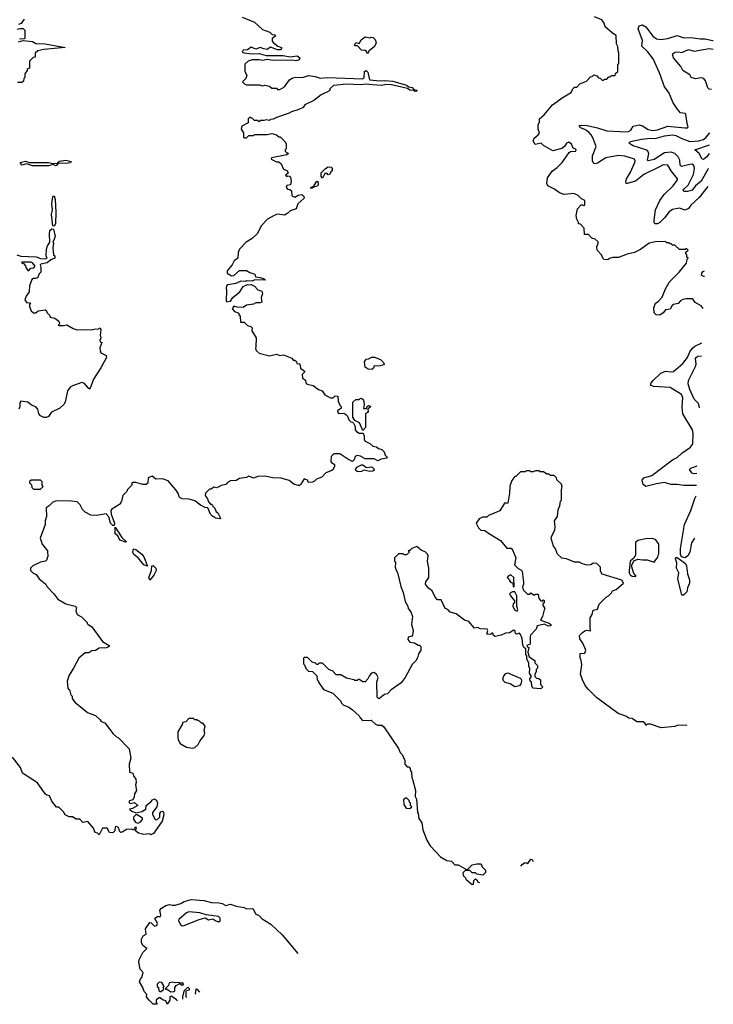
# Model space of a CAD drawing. Extents: x 2210602 to 2357277, y 510288 to 673808.
# Tile 187 of 256: x 2342555 to 2348580, y 519920 to 528466. Entities that reach past the tile are written whole.
import ezdxf

# ---------------------------------------------------------------- set-up
doc = ezdxf.new("R2010")
doc.units = 0

msp = doc.modelspace()

# ---------------------------------------------------------------- linework, layer by layer
at = {"layer": '0CON05XD'}
for points in [[(2342595, 528470), (2342566.7, 528433.3), (2342545, 528422.5)], [(2344486.4, 528486.4), (2344593.6, 528443.6), (2344665, 528380), (2344726.7, 528356.7), (2344748.3, 528338.3), (2344770, 528335), (2344780, 528325), (2344747.5, 528302.5), (2344749.3, 528279.3), (2344756.7, 528266.7), (2344797, 528237), (2344830, 528225), (2344830, 528215), (2344820, 528205), (2344795, 528202.5), (2344735, 528227.5), (2344705, 528207.5), (2344675, 528211.2), (2344645, 528223.8), (2344605, 528210), (2344565, 528226.2), (2344535, 528202.5), (2344495, 528200), (2344487.5, 528185), (2344505, 528176.7), (2344575, 528169.4), (2344635, 528171.9), (2344695, 528156), (2344844.4, 528154.4), (2344905, 528144.4), (2344965, 528153.1), (2344987.5, 528135), (2344981.5, 528118.5), (2344955, 528107.8), (2344915, 528113.1), (2344755, 528110), (2344705, 528121.2), (2344665, 528112.5), (2344635, 528118), (2344575, 528116), (2344540, 528105), (2344511.7, 528078.3), (2344510, 528015), (2344527.5, 527985), (2344520, 527955), (2344490, 527925), (2344510, 527905), (2344525, 527900), (2344635, 527900), (2344665, 527892.5), (2344685, 527897.5), (2344725, 527887.5), (2344745, 527870), (2344785, 527870), (2344795, 527860), (2344815, 527860), (2344856.4, 527883.6), (2344900, 527945), (2344928.3, 527961.7), (2344955, 527967.5), (2345013, 527963), (2345065, 527982.5), (2345123, 527973), (2345165, 527958.8), (2345225, 527964), (2345535, 527953.1), (2345547.5, 527965), (2345551.2, 528015), (2345565, 528023.8), (2345579.3, 528009.3), (2345589.4, 527955), (2345597.5, 527945), (2345684.4, 527934.4), (2345725, 527938.6), (2345795, 527932.9), (2345916.2, 527896.2), (2345934, 527884), (2345965, 527875.6), (2345979.3, 527859.3), (2346003.3, 527855), (2346006, 527845), (2345991.3, 527841.3), (2345975, 527851.2), (2345945, 527854.3), (2345925, 527868.8), (2345785, 527901.4), (2345745, 527904), (2345695, 527893.5), (2345620.3, 527900.3), (2345565, 527907.1), (2345515, 527900.8), (2345395, 527905.5), (2345280, 527895), (2345250, 527865), (2345250, 527855), (2345240, 527845), (2345175, 527812.5), (2345110, 527765), (2345033, 527727), (2345016.4, 527703.6), (2344980, 527685), (2344915, 527666.7), (2344895, 527653.3), (2344785, 527617.5), (2344757, 527603), (2344735, 527600), (2344725, 527590), (2344695, 527597.5), (2344675, 527590), (2344645, 527590), (2344635, 527580), (2344625, 527590), (2344595, 527590), (2344578.3, 527608.3), (2344565, 527610), (2344555, 527620), (2344540, 527605), (2344538.3, 527571.7), (2344485, 527540), (2344480, 527515), (2344500, 527485), (2344500, 527445), (2344505, 527440), (2344525, 527440), (2344545, 527460), (2344585, 527460), (2344595, 527470), (2344705, 527470), (2344745, 527477.5), (2344787, 527467), (2344805, 527450), (2344818.3, 527448.3), (2344860, 527405), (2344870, 527385), (2344870, 527345), (2344860, 527335), (2344860, 527325), (2344875, 527310), (2344885, 527310), (2344888.3, 527301.7), (2344876.1, 527293.9), (2344743, 527267), (2344740, 527255), (2344785, 527232.5), (2344805, 527232.5), (2344826.7, 527215), (2344847, 527167), (2344880, 527155), (2344880, 527145), (2344890, 527135), (2344862.5, 527115), (2344873.6, 527103.6), (2344885, 527110), (2344898.3, 527108.3), (2344907, 527097), (2344912.5, 527065), (2344908.3, 527031.7), (2344875, 527027.5), (2344870.7, 527010.7), (2344880, 526995), (2344901.7, 526991.7), (2344915, 526980), (2344918.3, 526938.3), (2344923.6, 526933.6), (2344945, 526926.2), (2344975, 526942), (2345005, 526947.5), (2345027, 526927), (2345022.5, 526915), (2344971.2, 526868.8), (2344956.4, 526823.6), (2344905, 526806.2), (2344885, 526786.7), (2344855, 526770), (2344795, 526776.7), (2344765, 526767.5), (2344707, 526733), (2344652.5, 526677.5), (2344619.3, 526610.7), (2344573, 526567), (2344523.3, 526535), (2344464, 526475), (2344452, 526445), (2344450, 526395), (2344417, 526373), (2344400.7, 526339.3), (2344356.7, 526285), (2344357.5, 526265), (2344395, 526242), (2344415, 526246.2), (2344465, 526290), (2344525, 526290), (2344555, 526270), (2344598.3, 526258.3), (2344603, 526233), (2344645, 526226.7), (2344680, 526215), (2344690, 526205), (2344597, 526207), (2344575, 526197.5), (2344525, 526200), (2344517.5, 526192.5), (2344477, 526197), (2344433.4, 526176.6), (2344362.5, 526165), (2344352.5, 526155), (2344347.5, 526135), (2344352.5, 526115), (2344347.5, 526025), (2344355, 526017.5), (2344386.7, 526023.3), (2344407.5, 526055)], [(2348491.5, 525957.8), (2348475, 525982.5), (2348421.7, 526011.7), (2348405, 526037.5), (2348395, 526042.5), (2348345, 526043.3), (2348315, 526036.2), (2348295, 526026.2), (2348275, 526003.3), (2348235, 525993.3), (2348223.3, 525985), (2348206.4, 525953.6), (2348165, 525947.5), (2348145, 525922.5), (2348115, 525902.5), (2348083, 525903), (2348065, 525920), (2348062.5, 525965), (2348077.5, 526005), (2348100.8, 526019.2), (2348135, 526057.5), (2348165, 526130), (2348199.5, 526190.5), (2348282.5, 526275), (2348347, 526353), (2348352.5, 526387.5), (2348360, 526395), (2348350, 526405), (2348350, 526425), (2348340, 526435), (2348341.7, 526448.3), (2348360, 526465), (2348348.3, 526478.3), (2348335, 526470), (2348285, 526470), (2348245, 526510), (2348225, 526510), (2348215, 526520), (2348205, 526520), (2348195, 526530), (2348175, 526530), (2348165, 526540), (2348077, 526537), (2348023.9, 526526.1), (2347948.3, 526471.7), (2347896.4, 526443.6), (2347830.7, 526429.3), (2347755, 526402.5), (2347708.3, 526401.7), (2347678.3, 526391.7), (2347665, 526380), (2347633, 526383), (2347620, 526395), (2347610, 526425), (2347570, 526465), (2347567.5, 526495), (2347580, 526525), (2347578.3, 526538.3), (2347555, 526560), (2347525, 526570), (2347495, 526600), (2347461.7, 526601.7), (2347457, 526657), (2347425, 526690), (2347410, 526695), (2347410, 526705), (2347393, 526733), (2347387.5, 526765), (2347400, 526825), (2347431.7, 526858.3), (2347445, 526860), (2347455, 526852.5), (2347465, 526860), (2347462.5, 526895), (2347435, 526910), (2347405, 526940), (2347367, 526957), (2347285, 526947.5), (2347245, 526962.5), (2347200, 526995), (2347143.6, 527023.6), (2347132.5, 527045), (2347138.3, 527091.7), (2347182.5, 527155), (2347225, 527182.5), (2347267.5, 527225), (2347327, 527313), (2347338.3, 527321.7), (2347385, 527323.3), (2347387.5, 527335), (2347380, 527345), (2347361.7, 527351.7), (2347347.5, 527385), (2347325, 527401.2), (2347303.8, 527395), (2347286.4, 527363.6), (2347263.6, 527346.4), (2347185, 527328.8), (2347105, 527372.5), (2347085, 527392.5), (2347032.5, 527382.5), (2347013.8, 527415), (2347022.7, 527437.3), (2347057.5, 527465), (2347070, 527485), (2347060, 527515), (2347060, 527555), (2347070, 527575), (2347070, 527605), (2347109.3, 527640.7), (2347183.6, 527726.4), (2347275, 527792.5), (2347346.4, 527833.6), (2347360, 527865), (2347375, 527880), (2347395, 527880), (2347421.7, 527908.3), (2347478.3, 527931.7), (2347511.7, 527968.3), (2347528.3, 527971.7), (2347541.7, 527988.3), (2347568.3, 527978.3), (2347581.7, 527961.7), (2347598.3, 527958.3), (2347615, 527940), (2347625, 527940), (2347635, 527950), (2347655, 527950), (2347671.7, 527968.3), (2347685, 527970), (2347695, 527980), (2347728.3, 527981.7), (2347731.7, 527998.3), (2347750, 528015), (2347750, 528075), (2347760, 528085), (2347760, 528175), (2347752.5, 528195), (2347751.7, 528231.7), (2347740, 528255), (2347737, 528327), (2347705, 528347.5), (2347640, 528405), (2347632.5, 528435), (2347613, 528463), (2347549.3, 528489.3)], [(2342533, 528383), (2342555, 528390), (2342585, 528390), (2342600, 528375), (2342600, 528305), (2342595, 528300), (2342553, 528297)], [(2348531.8, 527017.1), (2348456.5, 526923.5), (2348384.2, 526855), (2348365, 526826.7), (2348335, 526813.3), (2348285, 526828.6), (2348225, 526817.8), (2348195, 526796.9), (2348156.4, 526745), (2348115.3, 526704.7), (2348095, 526694.5), (2348073.3, 526695), (2348066, 526705), (2348065.7, 526725), (2348078.6, 526815), (2348114.4, 526895), (2348151.9, 526948.1), (2348231.4, 527025), (2348270, 527075), (2348268.6, 527085), (2348212.9, 527155), (2348185, 527203.8), (2348145, 527206.9), (2348106.7, 527186.7), (2347975, 527122.9), (2347905.4, 527064.6), (2347832.9, 527042.9), (2347823.3, 527045), (2347818.8, 527055), (2347825.6, 527085), (2347856.5, 527135), (2347896.9, 527225), (2347900.5, 527240.5), (2347894.2, 527254.2), (2347811.7, 527281.7), (2347755, 527285.7), (2347645, 527267.8), (2347575, 527221.4), (2347555, 527214.3), (2347540.3, 527220.3), (2347530.5, 527240.5), (2347531.2, 527285), (2347561.4, 527365), (2347536.9, 527435), (2347520, 527465), (2347498.1, 527488.1), (2347465, 527513.1), (2347425, 527528), (2347414.2, 527545.8), (2347435, 527550.8), (2347485, 527546.5), (2347575, 527526.2), (2347655, 527499.6), (2347767.5, 527495), (2347815, 527490.9), (2347844.5, 527495.5), (2347862.5, 527507.5), (2347885, 527540.8), (2347935, 527551.9), (2347965, 527543.1), (2348015, 527511.1), (2348054.6, 527504.6), (2348095, 527508.5), (2348185, 527542.7), (2348333.3, 527526.7), (2348355, 527527.5), (2348362.5, 527535), (2348352.5, 527565), (2348342.5, 527645), (2348335, 527652.5), (2348295, 527656.7), (2348265, 527692.5), (2348231.2, 527745), (2348193.3, 527835), (2348155, 527883.3), (2348113.3, 528003.3), (2348056.7, 528125), (2348009.4, 528189.4), (2347959.2, 528235), (2347965.7, 528285), (2347926.9, 528385), (2347936.5, 528413.5), (2347965, 528421.1), (2347993.5, 528405), (2348053.7, 528323.7), (2348085, 528300.6), (2348125, 528293.3), (2348185, 528302.5), (2348265, 528326.9), (2348325, 528308.1), (2348385, 528312.2), (2348465, 528298.6), (2348505, 528300.6), (2348575.6, 528284.4), (2348579.9, 528284.2)], [(2345575, 528170), (2345568.3, 528188.3), (2345557, 528197), (2345525, 528200), (2345488.3, 528238.3), (2345465, 528240), (2345462.5, 528245), (2345475, 528267.5), (2345505, 528260), (2345520.7, 528289.3), (2345555, 528317.5), (2345595, 528307.5), (2345607, 528313), (2345625, 528310), (2345643.3, 528295), (2345650, 528265), (2345637.3, 528232.7), (2345590, 528195), (2345575, 528170)], [(2342545, 528274.4), (2342585, 528283.8), (2342665, 528276), (2342695, 528260), (2342775.4, 528255.4), (2342950, 528225), (2342763.5, 528206.5), (2342713.6, 528196.4), (2342690, 528175), (2342688.3, 528141.7), (2342671.7, 528138.3), (2342640, 528105), (2342640, 528045), (2342620, 528035), (2342620, 528025), (2342600, 527995), (2342600, 527965), (2342590, 527955), (2342588.3, 527931.7), (2342575, 527920), (2342535, 527920)], [(2348563.9, 527860.9), (2348545, 527862.9), (2348532.2, 527875), (2348511.9, 527935), (2348498, 527955), (2348475, 527960.5), (2348425, 527952.5), (2348387.5, 527965), (2348375, 527986.7), (2348314.1, 528024.1), (2348298.8, 528058.8), (2348233.8, 528135), (2348226.2, 528165), (2348245.9, 528184.1), (2348275, 528187.1), (2348305, 528181.2), (2348365, 528207.5), (2348415, 528193.1), (2348494.4, 528205.6), (2348545, 528215.4), (2348577.2, 528210.8)], [(2348537.7, 527174.1), (2348535, 527170.6), (2348475.4, 527065), (2348425.6, 527025), (2348395, 526985.7), (2348355, 526974.2), (2348324.1, 526974.1), (2348318.8, 526985), (2348324.2, 526995), (2348360.4, 527029.6), (2348408.7, 527121.3), (2348417.3, 527175), (2348414.4, 527194.4), (2348405, 527205.8), (2348395, 527211.4), (2348375, 527210), (2348302.6, 527192.6), (2348292.9, 527202.9), (2348289.1, 527245), (2348273.6, 527275), (2348245, 527304.6), (2348215, 527316), (2348155, 527309.6), (2348065, 527252.5), (2348015, 527240), (2348007.7, 527247.7), (2348019.4, 527305), (2348012, 527325), (2347995, 527335.6), (2347885, 527371.1), (2347847.5, 527395), (2347861.4, 527408.6), (2347955, 527430), (2348035, 527438.2), (2348075, 527434.7), (2348155, 527458.2), (2348225, 527465.3), (2348255, 527460), (2348305, 527434.6), (2348375, 527408.2), (2348455, 527414.6), (2348495, 527427.1), (2348517.5, 527445), (2348549.5, 527483.1)], [(2348542.7, 527304.3), (2348525, 527276), (2348495, 527252), (2348484, 527255), (2348455.8, 527305), (2348420, 527335), (2348545.5, 527378.4)], [(2342865, 527196.2), (2342845, 527210), (2342805, 527197.1), (2342665, 527197.5), (2342615, 527213.3), (2342575, 527203.8), (2342560, 527225), (2342605, 527236.7), (2342636.4, 527226.4), (2342805, 527227.5), (2342845, 527216.7), (2342881.7, 527221.7), (2342890, 527220), (2342875, 527198.8), (2342865, 527196.2)], [(2342955, 527218.1), (2342890, 527220), (2342887.5, 527225), (2342901.2, 527238.8), (2342955, 527247.1), (2343002.5, 527235), (2342995, 527224.3), (2342955, 527218.1)], [(2345185, 527090), (2345172.5, 527105), (2345173.9, 527136.1), (2345210, 527175), (2345235, 527187.5), (2345260, 527185), (2345270, 527175), (2345270, 527155), (2345257.5, 527145), (2345250, 527125), (2345235, 527120), (2345225, 527130), (2345205, 527130), (2345185, 527090)], [(2345085, 527000), (2345082.5, 527005), (2345094.1, 527015.9), (2345110, 527020), (2345135, 527063.3), (2345145, 527062.5), (2345148.8, 527035), (2345140.7, 527019.3), (2345108.3, 527011.7), (2345095, 527002.5), (2345085, 527000)], [(2342855, 526672.5), (2342843.8, 526675), (2342830, 526775), (2342839.4, 526815), (2342834.3, 526865), (2342840, 526915), (2342845, 526932.5), (2342855, 526937.5), (2342862.5, 526905), (2342870, 526795), (2342866.2, 526695), (2342855, 526672.5)], [(2342530, 526425), (2342565, 526413.3), (2342697.7, 526407.7), (2342735, 526394), (2342775, 526388.8), (2342792.5, 526395), (2342786.1, 526416.1), (2342787, 526473), (2342797, 526503), (2342817.5, 526535), (2342813.3, 526605), (2342818.1, 526635), (2342835, 526651.2), (2342848.8, 526648.8), (2342862.5, 526585), (2342855, 526560), (2342842.5, 526535), (2342847.5, 526525), (2342842.5, 526485), (2342850, 526425), (2342860, 526415), (2342860, 526395), (2342825, 526382.5), (2342793.9, 526356.1), (2342740, 526345), (2342731.7, 526338.3), (2342740, 526315), (2342740, 526275), (2342725, 526260), (2342710, 526225), (2342691.7, 526218.3), (2342675, 526220), (2342660, 526210), (2342640, 526155), (2342637.5, 526105), (2342610, 526065), (2342600, 526035), (2342615, 526010), (2342648.3, 526008.3), (2342640, 525995), (2342640, 525975), (2342655, 525940), (2342675, 525920), (2342695, 525920), (2342715, 525940), (2342777.5, 525947.5), (2342788.3, 525938.3), (2342790, 525925), (2342815, 525900), (2342820, 525885), (2342860, 525875), (2342895, 525850), (2342900, 525825), (2342890, 525815), (2342895, 525810), (2342935, 525810), (2342965, 525817.5), (2343020, 525785), (2343055, 525773.3), (2343135, 525777.5), (2343175, 525772.5), (2343215, 525782.5), (2343235, 525780), (2343255, 525790), (2343260, 525775), (2343253.6, 525726.4), (2343260, 525705), (2343250, 525685), (2343255, 525670), (2343267.5, 525665), (2343251.7, 525618.3), (2343253.8, 525595), (2343261.2, 525575), (2343305, 525550), (2343308.2, 525535), (2343261.3, 525445), (2343196.5, 525345), (2343165, 525260), (2343152.5, 525267.5), (2343116.8, 525306.8), (2343095.6, 525315.6), (2343015, 525288.8), (2342992.5, 525275), (2342970, 525245), (2342950, 525145), (2342937.5, 525125), (2342905, 525092.5), (2342831.7, 525058.3), (2342805, 525022.5), (2342785, 525012.5), (2342765, 525013.3), (2342735, 525028.8), (2342721.2, 525045), (2342712, 525085), (2342695.6, 525105.6), (2342658.6, 525118.6), (2342625, 525145.6), (2342565, 525153.3), (2342555, 525140), (2342555.9, 525104.1), (2342546.7, 525085)], [(2342635, 526290), (2342651.7, 526308.3), (2342677, 526313), (2342690, 526325), (2342666.4, 526356.4), (2342655, 526362.5), (2342575, 526360), (2342570, 526355), (2342588.3, 526348.3), (2342605, 526330), (2342607.5, 526315), (2342625, 526290), (2342635, 526290)], [(2348502.2, 526237.9), (2348497.5, 526237.5), (2348476.9, 526246.9), (2348480, 526265), (2348490.9, 526279.1), (2348504, 526287)], [(2344407.5, 526055), (2344466, 526104), (2344495, 526150), (2344535, 526167.5), (2344545, 526163.3), (2344567, 526167), (2344595, 526152.5), (2344625, 526120), (2344659.3, 526109.3), (2344663.3, 526085), (2344653.3, 526055), (2344657.5, 526015), (2344645, 526006.7), (2344605, 526008.8), (2344585, 525996.2), (2344525, 525987.5), (2344495, 525967.5), (2344445, 525970), (2344415, 525980), (2344400, 525955), (2344421.7, 525931.7), (2344458.3, 525918.3), (2344460, 525905), (2344470, 525895), (2344471.7, 525841.7), (2344505, 525840), (2344535, 525810), (2344561.7, 525801.7), (2344575, 525790), (2344572.5, 525765), (2344610, 525705), (2344607.5, 525625), (2344602.5, 525615), (2344610, 525595), (2344635, 525572.5), (2344725, 525547.5), (2344785, 525562.5), (2344815, 525550), (2344847, 525557), (2344918.3, 525528.3), (2344931.7, 525511.7), (2344945, 525510), (2344958.3, 525498.3), (2344961.7, 525481.7), (2344988.3, 525478.3), (2344995, 525440), (2345030, 525415), (2345030, 525405), (2345010, 525385), (2345012.5, 525355), (2345038.3, 525338.3), (2345040, 525315), (2345051.7, 525301.7), (2345105, 525290), (2345150, 525255), (2345183, 525243), (2345205, 525210), (2345253.6, 525183.6), (2345277, 525183), (2345295, 525200), (2345318.3, 525198.3), (2345320, 525155), (2345335, 525120), (2345347, 525107), (2345347.5, 525095), (2345315, 525070), (2345317.5, 525055), (2345325, 525047.5), (2345371.7, 525051.7), (2345389.3, 525039.3), (2345402.5, 525025), (2345413.6, 524993.6), (2345430, 524975), (2345445, 524972.5), (2345455, 524963.3), (2345469.2, 524935), (2345470, 524905), (2345481.7, 524891.7), (2345505, 524876.7), (2345538.3, 524878.3), (2345547.5, 524855), (2345548.3, 524818.3), (2345557, 524807), (2345595, 524787.5), (2345623, 524763), (2345655, 524757.5), (2345673, 524743), (2345700, 524735), (2345720, 524715), (2345730, 524685), (2345750, 524665), (2345745, 524660), (2345695, 524652.5), (2345665, 524637.5), (2345633.6, 524653.6), (2345555, 524653.8), (2345515, 524676.7), (2345485, 524682.5), (2345470, 524675), (2345460, 524645), (2345445, 524632.5), (2345405, 524650), (2345335, 524697.5), (2345283.6, 524696.4), (2345260, 524675), (2345257.5, 524635), (2345260, 524625), (2345290, 524605), (2345290, 524585), (2345280, 524575), (2345280, 524565), (2345267, 524553), (2345215, 524532.5), (2345180, 524495), (2345133, 524477), (2345115, 524460), (2345097, 524453), (2345065, 524450), (2345055, 524470), (2345025, 524480), (2344997.5, 524435), (2344986.1, 524423.9), (2344975, 524423.3), (2344935, 524433.3), (2344895, 524466.7), (2344826.4, 524486.4), (2344755, 524490), (2344685, 524503.3), (2344625, 524500), (2344585, 524487.5), (2344545, 524502.5), (2344525, 524492.5), (2344465, 524482.5), (2344435, 524467.5), (2344385, 524462.5), (2344360.7, 524449.3), (2344345, 524432.5), (2344305, 524422.5), (2344278.3, 524408.3), (2344265, 524402.5), (2344243, 524407), (2344215, 524390), (2344205, 524390), (2344170, 524355), (2344167.5, 524335), (2344186.7, 524306.7), (2344195, 524280), (2344211.7, 524261.7), (2344225, 524260), (2344230, 524245), (2344250, 524225), (2344262.5, 524195), (2344277.5, 524185), (2344297.5, 524145), (2344300, 524135), (2344295, 524132.5), (2344255, 524140), (2344245, 524150), (2344235, 524150), (2344213, 524173), (2344188.3, 524228.3), (2344165, 524232.5), (2344125, 524252.5), (2344075, 524288.8), (2344027, 524303), (2343965, 524307.5), (2343950, 524315), (2343940, 524325), (2343935, 524350), (2343912.5, 524385), (2343845, 524462.5), (2343795, 524480), (2343738.3, 524478.3), (2343705, 524502.5), (2343672, 524488), (2343667, 524443), (2343655, 524430), (2343625, 524430), (2343565, 524450), (2343535, 524450), (2343530, 524445), (2343530, 524425), (2343491.7, 524388.3), (2343485, 524370), (2343450, 524335), (2343440, 524285), (2343430, 524275), (2343430, 524265), (2343355, 524216.7), (2343348, 524205), (2343349.4, 524175), (2343379.5, 524095), (2343375, 524076.2), (2343365, 524075.8), (2343345, 524096), (2343330.2, 524150.2), (2343305, 524176.7), (2343225, 524163.8), (2343174, 524164), (2343125, 524190), (2343100, 524215), (2343080, 524255), (2343055, 524280), (2343005, 524287.5), (2342875, 524290), (2342843, 524277), (2342810, 524245), (2342785, 524230), (2342787.5, 524155), (2342777.5, 524115), (2342777.5, 524085), (2342732.5, 523965), (2342750, 523915), (2342797.5, 523855), (2342800, 523805), (2342793, 523797), (2342791.7, 523778.3), (2342780, 523765), (2342735, 523757.5), (2342670, 523725), (2342650, 523705), (2342650, 523685), (2342670, 523665), (2342699.3, 523649.3), (2342723.6, 523613.6), (2342782.5, 523565), (2342795, 523542.5), (2342853, 523483), (2342885, 523437.5), (2342956.4, 523396.4), (2343037.5, 523375), (2343047.5, 523365), (2343042.5, 523335), (2343053.6, 523303.6), (2343093, 523283), (2343140, 523235), (2343140, 523225), (2343150, 523215), (2343182.5, 523195), (2343275, 523067.5), (2343332.5, 523035), (2343332.5, 523025), (2343310, 523015), (2343245, 523010), (2343215, 522990), (2343183, 522987), (2343155, 522970), (2343125, 522970), (2343067.5, 522925), (2343023.6, 522836.4), (2342983.9, 522776.1), (2342967.5, 522725), (2342972.5, 522665), (2342991.7, 522641.7), (2343000, 522605), (2343010, 522595), (2343010, 522575), (2343035, 522543.3), (2343145, 522453.3), (2343215, 522427.5), (2343255, 522390), (2343263.6, 522373.6), (2343295, 522362.5), (2343367, 522267), (2343395, 522240), (2343410, 522235), (2343506.1, 522136.1), (2343520, 522055), (2343506.7, 522005), (2343510, 521935), (2343536.7, 521926.7), (2343543.3, 521903.3), (2343562.5, 521875), (2343567.5, 521845), (2343560, 521825), (2343570, 521775), (2343553, 521747), (2343549.3, 521720.7), (2343536.7, 521693.3), (2343510, 521685), (2343502.5, 521675), (2343515, 521663.3), (2343551.7, 521671.7), (2343580, 521645), (2343535, 521620), (2343510, 521615), (2343530, 521595), (2343565, 521582.5), (2343617, 521593), (2343650, 521615), (2343652.5, 521645), (2343693.9, 521676.1), (2343707.5, 521695), (2343725, 521703.3), (2343743, 521693), (2343752.5, 521665), (2343747.5, 521635), (2343707.5, 521585), (2343708.3, 521568.3), (2343732.5, 521525), (2343745, 521522.5), (2343772.5, 521545), (2343771.2, 521575), (2343780, 521590), (2343795, 521596.2), (2343805, 521587.5), (2343806.1, 521563.9), (2343791.7, 521508.3), (2343717.7, 521402.3), (2343695, 521390), (2343685, 521400), (2343633.3, 521393.3), (2343586.4, 521406.4), (2343560, 521425), (2343560, 521435), (2343570, 521445), (2343565, 521460), (2343551.7, 521448.3), (2343545, 521430), (2343525, 521440), (2343481.7, 521438.3), (2343446.1, 521413.9), (2343435, 521412.5), (2343423, 521423), (2343415, 521447.5), (2343405, 521460), (2343395, 521462.5), (2343385, 521460), (2343382.5, 521425), (2343365, 521407.5), (2343335, 521410), (2343315, 521447.5), (2343275, 521450), (2343245, 521390), (2343230, 521405), (2343210.7, 521410.7), (2343195, 521450), (2343147, 521507), (2343105, 521497.5), (2343077, 521527), (2343045, 521527.5), (2343015, 521547.5), (2342985, 521547.5), (2342950, 521565), (2342935, 521590), (2342895, 521630), (2342875, 521630), (2342833, 521683), (2342815, 521730), (2342790, 521735), (2342775, 521747.5), (2342710.9, 521840.9), (2342580, 521925), (2342563.3, 521975), (2342493.3, 522065)], [(2348433.2, 524424), (2348325, 524421.4), (2348265, 524432.5), (2348212.3, 524432.3), (2348155, 524447.5), (2348085, 524437.5), (2347995, 524414.5), (2347971.8, 524431.8), (2347962.1, 524467.9), (2347975, 524488.1), (2348045, 524509.5), (2348225, 524644.2), (2348266.2, 524665), (2348305, 524703.8), (2348381.4, 524755), (2348401.9, 524785), (2348403.9, 524873.9), (2348398, 524905), (2348315.8, 525045), (2348310, 525105), (2348314.4, 525185), (2348302.8, 525212.8), (2348205, 525272.9), (2348061.7, 525281.7), (2348033.3, 525295), (2348040, 525315), (2348056.7, 525335), (2348122.7, 525397.3), (2348165, 525414), (2348215, 525409.4), (2348235, 525413.1), (2348315, 525482.5), (2348355.6, 525535), (2348376, 525584), (2348397, 525613), (2348419.4, 525630.6), (2348480.1, 525660)], [(2345615, 525430), (2345583, 525433), (2345555, 525450), (2345550, 525495), (2345565, 525520), (2345585, 525522.5), (2345615, 525537.5), (2345636.4, 525536.4), (2345690, 525515), (2345715, 525490), (2345720, 525470), (2345675, 525458.8), (2345635, 525460), (2345628.3, 525441.7), (2345615, 525430)], [(2348458.8, 525096.4), (2348454, 525125), (2348447.9, 525137.9), (2348412.2, 525172.2), (2348375, 525256.7), (2348361.2, 525305), (2348363.3, 525335), (2348424.4, 525455.6), (2348430, 525475), (2348424.7, 525525), (2348430, 525535), (2348445.4, 525544.6), (2348476, 525549.2)], [(2345535, 524900), (2345508, 524968), (2345467, 524987), (2345447.5, 525015), (2345450, 525145), (2345475, 525170), (2345505, 525170), (2345515, 525180), (2345528.3, 525178.3), (2345540, 525165), (2345547.5, 525125), (2345541.7, 525091.7), (2345568.3, 525091.7), (2345573, 525107), (2345585, 525117.5), (2345600, 525115), (2345602.5, 525105), (2345580, 525085), (2345582.5, 525065), (2345577.5, 525055), (2345560, 525045), (2345560, 524925), (2345535, 524900)], [(2348354, 522340.3), (2348345, 522342.5), (2348265, 522340), (2348245, 522332.5), (2348128.3, 522318.3), (2348035, 522350), (2348005, 522350), (2347995, 522340), (2347988.3, 522358.3), (2347971.7, 522371.7), (2347915, 522372.5), (2347875, 522400), (2347845, 522402.5), (2347821.4, 522421.4), (2347752.5, 522445), (2347565, 522582.5), (2347492.5, 522655), (2347466.4, 522686.4), (2347442.5, 522735), (2347427.5, 522785), (2347437.5, 522865), (2347432.5, 522905), (2347423, 522927), (2347422.5, 522965), (2347465, 522967.5), (2347473.3, 522995), (2347447.5, 523055), (2347421.4, 523091.4), (2347417.7, 523122.3), (2347442.5, 523147.5), (2347465, 523160), (2347485, 523167.5), (2347505, 523160), (2347517, 523163), (2347510, 523175), (2347510, 523275), (2347527, 523303), (2347535, 523340), (2347575, 523350), (2347588.3, 523391.7), (2347600, 523405), (2347650, 523455), (2347670, 523465), (2347695, 523490), (2347705, 523510), (2347735, 523520), (2347800, 523575), (2347785, 523600), (2347613.3, 523653.3), (2347600.7, 523680.7), (2347600, 523715), (2347567, 523747), (2347535, 523747.5), (2347517, 523733), (2347485, 523732.5), (2347445, 523742.5), (2347415, 523757.5), (2347375, 523757.5), (2347305, 523786.7), (2347263, 523793), (2347227.5, 523827.5), (2347205, 523880), (2347192.5, 523895), (2347173.6, 523953.6), (2347172.5, 523975), (2347203.3, 524035), (2347206.7, 524065), (2347200, 524115), (2347227.5, 524155), (2347232.5, 524215), (2347247.5, 524245), (2347253, 524287), (2347260, 524295), (2347260, 524385), (2347267.5, 524415), (2347260, 524435), (2347221.7, 524471.7), (2347218.3, 524488.3), (2347198.3, 524508.3), (2347165, 524510), (2347155, 524520), (2347135, 524520), (2347105, 524540), (2347075, 524540), (2347065, 524550), (2347035, 524550), (2347015, 524540), (2346995, 524540), (2346985, 524550), (2346955, 524550), (2346945, 524540), (2346905, 524540), (2346865, 524500), (2346855, 524500), (2346830, 524465), (2346813.6, 524416.4), (2346810, 524355), (2346795, 524270), (2346765, 524270), (2346725, 524202.5), (2346628.3, 524161.7), (2346611.7, 524148.3), (2346575, 524147.5), (2346545, 524132.5), (2346520, 524095), (2346540, 524055), (2346560, 524035), (2346595, 524032.5), (2346628.3, 524008.3), (2346732.5, 523945), (2346785, 523880), (2346825, 523877.5), (2346836.7, 523865), (2346863.8, 523795), (2346852.5, 523735), (2346885, 523702.5), (2346915, 523687.5), (2346920, 523675), (2346932.5, 523585), (2346932.5, 523565), (2346923, 523543), (2346927, 523517), (2346965, 523480), (2346985, 523480), (2346995, 523490), (2347025, 523470), (2347035, 523480), (2347058.3, 523478.3), (2347063, 523443), (2347081.7, 523421.7), (2347095, 523420), (2347105, 523430), (2347110, 523425), (2347110, 523405), (2347100, 523395), (2347100, 523385), (2347117.5, 523355), (2347110, 523345), (2347097.5, 523285), (2347080, 523255), (2347155, 523228.6), (2347168.1, 523215), (2347167.5, 523205), (2347145, 523202.2), (2347115, 523219.2), (2347050, 523205), (2347042.5, 523175), (2346993.3, 523125), (2346987.7, 523112.3), (2346990, 523045), (2346960, 523035), (2346961.7, 523021.7), (2346977.5, 523017.5), (2346970, 522975), (2346980, 522935), (2347030, 522905), (2347030, 522885), (2347051.7, 522861.7), (2347051.7, 522838.3), (2347040, 522825), (2347042.5, 522805), (2347030, 522785), (2347030, 522765), (2347045, 522750), (2347065, 522747.5), (2347080, 522735), (2347080, 522695), (2347100, 522675), (2347081.7, 522658.3), (2347013, 522663), (2347002.5, 522685), (2347000, 522715), (2346990, 522725), (2346987.5, 522745), (2347000, 522765), (2346983.3, 522795), (2346987.5, 522835), (2346977.5, 522855), (2346977.5, 522885), (2346960, 522915), (2346960, 522945), (2346950, 522955), (2346950, 523005), (2346935, 523017.5), (2346925, 523040), (2346920, 523095), (2346905, 523130), (2346895, 523140), (2346871.7, 523131.7), (2346860, 523145), (2346858.3, 523158.3), (2346847, 523167), (2346810, 523145), (2346775, 523142.5), (2346737, 523123), (2346685, 523112.5), (2346671.7, 523121.7), (2346665, 523140), (2346655, 523140), (2346645, 523130), (2346613, 523133), (2346622.5, 523165), (2346616.2, 523176.2), (2346555, 523177.5), (2346535, 523190), (2346505, 523183.3), (2346455, 523242.5), (2346420, 523255), (2346345, 523310), (2346295, 523322.5), (2346275, 523347.5), (2346250, 523355), (2346215, 523430), (2346185, 523430), (2346162.5, 523455), (2346138.3, 523508.3), (2346105, 523532.5), (2346080, 523565), (2346083.3, 523586.7), (2346110, 523625), (2346107.5, 523705), (2346097.5, 523765), (2346101.7, 523811.7), (2346097, 523827), (2346078.3, 523848.3), (2346045, 523860), (2346005, 523892.5), (2345960, 523875), (2345945, 523860), (2345935, 523860), (2345930, 523855), (2345940, 523845), (2345915, 523820), (2345895, 523820), (2345885, 523830), (2345845, 523830), (2345810, 523795), (2345810, 523765), (2345820, 523755), (2345817.5, 523715), (2345822.5, 523695), (2345836.4, 523666.4), (2345866.2, 523545), (2345886.2, 523495), (2345902.5, 523415), (2345925.9, 523375.9), (2345930, 523355), (2345953.3, 523325), (2345967.5, 523285), (2345957.5, 523215), (2345972.5, 523165), (2345967, 523123), (2345960, 523115), (2345930, 523105), (2345926, 523085), (2345945, 523062), (2345985, 523056.2), (2346015, 523037.5), (2346027.5, 523037.5), (2346040, 523025), (2346040, 522995), (2346018.3, 522961.7), (2346011.7, 522928.3), (2345995, 522900), (2345965, 522870), (2345903.6, 522756.4), (2345869.3, 522710.7), (2345780.7, 522649.3), (2345750, 522615), (2345725, 522610), (2345675, 522570), (2345660, 522585), (2345657.5, 522715), (2345667.5, 522755), (2345658.3, 522778.3), (2345635, 522800), (2345610, 522795), (2345592.5, 522775), (2345580, 522745), (2345555, 522720), (2345535, 522720), (2345505, 522740), (2345495, 522740), (2345485, 522730), (2345465, 522730), (2345457, 522737), (2345395, 522750), (2345345, 522780), (2345305, 522780), (2345275, 522810), (2345240, 522825), (2345185, 522880), (2345155, 522880), (2345145, 522870), (2345135, 522870), (2345125, 522880), (2345095, 522890), (2345055, 522930), (2345025, 522930), (2345020, 522925), (2345020, 522875), (2345030, 522865), (2345040, 522835), (2345065, 522810), (2345098.3, 522808.3), (2345135, 522770), (2345140, 522735), (2345150, 522725), (2345150, 522715), (2345193.6, 522653.6), (2345275, 522620), (2345345, 522550), (2345350, 522535), (2345365, 522520), (2345415, 522500), (2345446.4, 522476.4), (2345503, 522423), (2345512.5, 522405), (2345533.6, 522383.6), (2345607, 522387), (2345645, 522350), (2345665, 522342.5), (2345701.7, 522341.7), (2345719.3, 522329.3), (2345845, 522140), (2345860, 522105), (2345877, 522087), (2345900, 522035), (2345900, 522005), (2345921.7, 521981.7), (2345935, 521980), (2345947, 521967), (2345950, 521945), (2345957.5, 521935), (2345960, 521885), (2345967.5, 521875), (2345992.5, 521775), (2345990, 521725), (2346001.7, 521701.7), (2346010, 521585), (2346017, 521577), (2346023, 521533), (2346047.5, 521495), (2346057.5, 521435), (2346092.5, 521345), (2346120, 521295), (2346210.7, 521200.7), (2346265, 521167.5), (2346305, 521162.5), (2346335, 521130), (2346365, 521130), (2346435, 521090), (2346448.3, 521091.7), (2346485, 521130), (2346525, 521140), (2346558.3, 521138.3), (2346570, 521125), (2346570, 521115), (2346600, 521085), (2346600, 521065), (2346578.3, 521041.7), (2346525, 521050), (2346515, 521060), (2346485, 521060), (2346465, 521080), (2346425, 521080), (2346405, 521060), (2346408.3, 521038.3), (2346428.3, 521018.3), (2346430, 521005), (2346485, 520960), (2346498.3, 520961.7), (2346500, 520995), (2346515, 521010), (2346528.3, 520998.3), (2346531.7, 520981.7), (2346548.5, 520975.8)], [(2345505, 524540), (2345487.5, 524545), (2345474.2, 524554.2), (2345473.3, 524565), (2345488.8, 524585), (2345525, 524602.5), (2345535, 524602.5), (2345568.1, 524578.1), (2345615, 524584), (2345632.9, 524565), (2345634, 524555), (2345623.1, 524546.9), (2345595, 524545.7), (2345545, 524556.2), (2345525, 524543.8), (2345505, 524540)], [(2348437.1, 524525.6), (2348410, 524525), (2348395, 524531.2), (2348376.7, 524555), (2348376.7, 524565), (2348385, 524573.3), (2348439.6, 524592.9)], [(2342735, 524390), (2342760, 524415), (2342750, 524425), (2342750, 524455), (2342735, 524470), (2342655, 524470), (2342641.7, 524458.3), (2342640, 524445), (2342658.3, 524428.3), (2342660, 524405), (2342675, 524390), (2342735, 524390)], [(2348415.8, 523965.8), (2348390.9, 523925), (2348376.1, 523845), (2348357.6, 523812.4), (2348335, 523794.3), (2348304.4, 523804.4), (2348295.4, 523825.4), (2348295.3, 523875.3), (2348328.9, 524085), (2348384.6, 524205), (2348419.2, 524310.8), (2348429.7, 524333)], [(2343475, 523930), (2343425, 523948.8), (2343406.8, 523986.8), (2343383.8, 524003.8), (2343385, 524060), (2343442.4, 523972.4), (2343482.5, 523935), (2343475, 523930)], [(2347905, 523632.5), (2347910, 523635), (2347890, 523660), (2347870, 523725), (2347890, 523770), (2347925, 523783.3), (2347965, 523776.2), (2348005, 523777.5), (2348065, 523757.5), (2348098.3, 523801.7), (2348108, 523835), (2348106.2, 523915), (2348080.7, 523950.7), (2348055, 523961.4), (2347995, 523959.4), (2347925, 523945.7), (2347905, 523927.5), (2347903, 523817), (2347889.3, 523790.7), (2347856.7, 523765), (2347848, 523685), (2347848.8, 523665), (2347858.3, 523648.3), (2347875, 523636.7), (2347905, 523632.5)], [(2343665, 523723.3), (2343633.2, 523733.2), (2343585.5, 523795.5), (2343548, 523825), (2343537.5, 523845), (2343545, 523873.3), (2343565, 523867.1), (2343616.4, 523826.4), (2343633.4, 523803.4), (2343665, 523723.3)], [(2348315, 523467.5), (2348307.5, 523475), (2348270.3, 523610.3), (2348279.2, 523665), (2348260, 523705), (2348262.1, 523752.1), (2348252, 523785), (2348255, 523798.8), (2348267.3, 523797.3), (2348339.2, 523745), (2348346.8, 523726.8), (2348356.7, 523655), (2348373.6, 523605), (2348371.9, 523575), (2348354.3, 523535.7), (2348348.7, 523501.3), (2348325, 523473.3), (2348315, 523467.5)], [(2343685, 523600), (2343677.5, 523625), (2343700, 523685), (2343702, 523725), (2343715, 523727.1), (2343738.1, 523705), (2343740, 523685), (2343720, 523645), (2343685, 523600)], [(2346845, 523540), (2346850, 523545), (2346846.2, 523625), (2346822.5, 523647.5), (2346801.7, 523638.3), (2346790, 523625), (2346810, 523605), (2346810, 523595), (2346821.7, 523581.7), (2346838.3, 523578.3), (2346840, 523545), (2346845, 523540)], [(2346875, 523332.5), (2346882.5, 523345), (2346872.5, 523375), (2346873.3, 523465), (2346855, 523500), (2346835, 523500), (2346810, 523485), (2346817.5, 523465), (2346851.7, 523421.7), (2346852.5, 523405), (2346842.5, 523395), (2346837.5, 523375), (2346853.6, 523343.6), (2346875, 523332.5)], [(2346855, 522676.2), (2346815, 522701.4), (2346771.9, 522711.9), (2346757.8, 522727.8), (2346752.5, 522745), (2346759.4, 522770.6), (2346778.1, 522791.9), (2346795, 522797.8), (2346901.3, 522751.3), (2346910.9, 522740.9), (2346913.5, 522723.5), (2346908.2, 522701.8), (2346895, 522683.3), (2346855, 522676.2)], [(2344055, 522143.3), (2344075, 522150), (2344105.9, 522174.1), (2344120, 522205), (2344156.1, 522253.9), (2344162.5, 522275), (2344157.5, 522295), (2344167.5, 522335), (2344145, 522360), (2344135, 522360), (2344118.3, 522378.3), (2344105, 522380), (2344095, 522390), (2344075, 522390), (2344065, 522400), (2344025, 522400), (2343997, 522373), (2343970, 522365), (2343970, 522355), (2343930, 522285), (2343930, 522235), (2343932.5, 522215), (2343950, 522185), (2344005, 522152.5), (2344055, 522143.3)], [(2345945, 521620), (2345960, 521635), (2345950, 521645), (2345950, 521665), (2345940, 521675), (2345938.3, 521688.3), (2345918.3, 521708.3), (2345905, 521710), (2345890, 521695), (2345893, 521653), (2345911.7, 521621.7), (2345945, 521620)], [(2343585, 521492.5), (2343605, 521502.5), (2343622.5, 521525), (2343622.5, 521535), (2343575, 521563.3), (2343565, 521563.3), (2343543.3, 521545), (2343543, 521523), (2343565, 521497.5), (2343585, 521492.5)], [(2346909.1, 521118.6), (2346923.6, 521136.4), (2346945, 521150), (2346968.7, 521142.2), (2346995, 521180), (2347006.4, 521176.4), (2347014.4, 521160.3)], [(2343927.1, 519948.9), (2343918.3, 519958.3), (2343875, 519990), (2343860, 519985), (2343860, 519955), (2343835, 519920), (2343825, 519950), (2343795, 519960), (2343775, 519977.5), (2343763, 519977), (2343740, 519955), (2343740, 519935), (2343750, 519920), (2343715, 519922.5), (2343680, 519955), (2343657.5, 519985), (2343660, 520005), (2343635, 520032.5), (2343626, 520066), (2343596.2, 520115), (2343601.2, 520135), (2343617.3, 520152.7), (2343626.7, 520195), (2343602, 520225), (2343590, 520285), (2343594, 520305), (2343625, 520370), (2343660, 520405), (2343625, 520430), (2343613.3, 520455), (2343612.5, 520485), (2343627, 520513), (2343655, 520530), (2343648.8, 520575), (2343685, 520630), (2343698.3, 520628.3), (2343725, 520598.8), (2343746.7, 520605), (2343753.3, 520625), (2343730, 520665), (2343748.3, 520681.7), (2343778.3, 520681.7), (2343782.5, 520695), (2343773, 520737), (2343787.5, 520755), (2343825, 520778.8), (2343855, 520786.7), (2343879.3, 520779.3), (2343905, 520780.8), (2343955, 520794.2), (2343985, 520812.5), (2344045, 520830.8), (2344155, 520821.2), (2344222.5, 520802.5), (2344285, 520801.2), (2344315, 520793.8), (2344345, 520777.5), (2344385, 520788.8), (2344435, 520771.9), (2344505, 520761.2), (2344525, 520750), (2344580.9, 520750.9), (2344605, 520702.5), (2344630, 520695), (2344661.7, 520661.7), (2344737.5, 520615), (2344833.9, 520523.9), (2344972.3, 520360.7)], [(2343965, 520602.5), (2343985, 520603.3), (2344105, 520653.8), (2344165, 520670), (2344195, 520653.3), (2344231.7, 520661.7), (2344257.5, 520645), (2344285, 520636.7), (2344295.8, 520644.2), (2344296.2, 520666.2), (2344283, 520683), (2344175, 520696.2), (2344120, 520715), (2344025, 520721.9), (2344005, 520714.3), (2343936.7, 520655), (2343933.6, 520643.6), (2343952.3, 520612.3), (2343965, 520602.5)], [(2343785, 520030), (2343808.3, 520051.7), (2343800, 520065), (2343810, 520075), (2343789.5, 520109.5), (2343767.5, 520112.5), (2343750, 520095), (2343750, 520075), (2343760, 520065), (2343765, 520040), (2343775, 520030), (2343785, 520030)], [(2343868.3, 520028.3), (2343895, 520030), (2343901.7, 520038.3), (2343902.5, 520065), (2343915, 520082.5), (2343945, 520100), (2343965, 520087.5), (2343975, 520090), (2343978.3, 520098.3), (2343965, 520107.5), (2343950, 520100), (2343945, 520110), (2343905, 520107.5), (2343885, 520112.5), (2343853.6, 520106.4), (2343847, 520083), (2343821.7, 520058.3), (2343821.7, 520051.7), (2343835, 520050), (2343868.3, 520028.3)], [(2344006.2, 519980), (2344000, 519985), (2344000, 520035), (2344005, 520040), (2344030, 520045), (2344030, 520055), (2344015, 520067.5), (2343980, 520035), (2343970, 519985), (2343970, 519965.8)], [(2344120.1, 520024.9), (2344098.3, 520048.3), (2344085, 520050), (2344080, 520015), (2344085.9, 520011.4)]]:
    msp.add_lwpolyline(points, dxfattribs=at)

doc.saveas('drawing.dxf')
